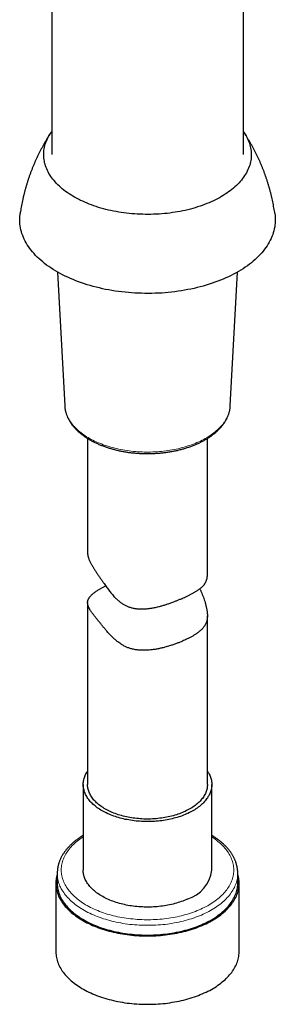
# Model space of a CAD drawing. Header units: millimetres. Extents: x 8 to 961, y 12 to 886.
# Tile 30 of 59: x 893 to 925, y 56 to 180. Entities that reach past the tile are written whole.
import ezdxf

# ---------------------------------------------------------------- set-up
doc = ezdxf.new("R2010")
doc.units = ezdxf.units.MM

msp = doc.modelspace()

# ---------------------------------------------------------------- linework, layer by layer
at = {"color": 7, "linetype": 'Continuous', "lineweight": 30}
for p, q in [((897.11, 301.74), (897.11, 162.88)), ((921.11, 162.88), (921.11, 194.26)), ((897.85, 148.15), (898.74, 131.4)), ((919.47, 131.4), (920.36, 148.15)), ((901.61, 127.3), (901.61, 112.99)), ((916.61, 110.24), (916.61, 127.3)), ((901.61, 106.72), (901.61, 83.93)), ((916.61, 83.93), (916.61, 105.09)), ((901.06, 83.93), (901.06, 73.22)), ((917.16, 73.22), (917.16, 83.93)), ((897.81, 72.81), (897.81, 71.59)), ((920.41, 72.82), (920.41, 72.81)), ((920.41, 71.59), (920.41, 72.81)), ((897.63, 71.59), (897.63, 63.01)), ((920.58, 63.01), (920.58, 71.59))]:
    msp.add_line(p, q, dxfattribs=at)
at = {"color": 7, "linetype": 'Continuous', "lineweight": 30, "flags": 128}
for points in [[(921.11, 165.76), (921.21, 165.61), (921.33, 165.43), (921.44, 165.24), (921.54, 165.06), (921.63, 164.87), (921.72, 164.68), (921.8, 164.49), (921.87, 164.29), (921.93, 164.1), (921.98, 163.91), (922.02, 163.71), (922.05, 163.52), (922.08, 163.32), (922.09, 163.12), (922.1, 162.93), (922.1, 162.73), (922.09, 162.54), (922.07, 162.34), (922.04, 162.14), (922, 161.95), (921.95, 161.75), (921.9, 161.56), (921.83, 161.37), (921.76, 161.18), (921.68, 160.99), (921.59, 160.8), (921.49, 160.61), (921.38, 160.42), (921.27, 160.24), (921.14, 160.05), (921.01, 159.87), (920.87, 159.69), (920.72, 159.52), (920.57, 159.34), (920.4, 159.17), (920.23, 159), (920.05, 158.84), (919.86, 158.67), (919.67, 158.51), (919.47, 158.35), (919.26, 158.2), (919.04, 158.05), (918.82, 157.9), (918.59, 157.75), (918.35, 157.61), (918.11, 157.47), (917.86, 157.34), (917.61, 157.21), (917.35, 157.08), (917.08, 156.96), (916.81, 156.84), (916.54, 156.73), (916.25, 156.62), (915.97, 156.51), (915.68, 156.41), (915.38, 156.31), (915.08, 156.22), (914.78, 156.13), (914.47, 156.05), (914.16, 155.97), (913.84, 155.89), (913.52, 155.82), (913.2, 155.76), (912.88, 155.7), (912.55, 155.65), (912.22, 155.6), (911.89, 155.55), (911.56, 155.51), (911.22, 155.48), (910.89, 155.45), (910.55, 155.42), (910.21, 155.41), (909.87, 155.39), (909.53, 155.38), (909.19, 155.38), (908.85, 155.38), (908.51, 155.39), (908.17, 155.4), (907.83, 155.41), (907.49, 155.44), (907.16, 155.46), (906.82, 155.49), (906.49, 155.53), (906.15, 155.57), (905.82, 155.62), (905.5, 155.67), (905.17, 155.73), (904.85, 155.79), (904.53, 155.86), (904.21, 155.93), (903.9, 156.01), (903.59, 156.09), (903.28, 156.17), (902.98, 156.26), (902.68, 156.36), (902.39, 156.46), (902.1, 156.56), (901.82, 156.67), (901.54, 156.78), (901.26, 156.9), (900.99, 157.02), (900.73, 157.14), (900.47, 157.27), (900.22, 157.4), (899.98, 157.54), (899.74, 157.68), (899.51, 157.82), (899.28, 157.97), (899.06, 158.12), (898.85, 158.27), (898.64, 158.43), (898.44, 158.59), (898.25, 158.75), (898.07, 158.92), (897.89, 159.09), (897.73, 159.26), (897.57, 159.43), (897.41, 159.61), (897.27, 159.78), (897.13, 159.96), (897, 160.15), (896.88, 160.33), (896.77, 160.51), (896.67, 160.7), (896.58, 160.89), (896.49, 161.08), (896.41, 161.27), (896.34, 161.46), (896.28, 161.66), (896.23, 161.85), (896.19, 162.05), (896.16, 162.24), (896.13, 162.44), (896.12, 162.63), (896.11, 162.83), (896.11, 163.03), (896.12, 163.22), (896.14, 163.42), (896.17, 163.61), (896.21, 163.81), (896.26, 164), (896.31, 164.2), (896.38, 164.39), (896.45, 164.58), (896.53, 164.77), (896.62, 164.96), (896.72, 165.15), (896.83, 165.34), (896.94, 165.52), (897.07, 165.7), (897.11, 165.76)], [(925.05, 155.5), (925.08, 155.26), (925.1, 155.02), (925.11, 154.77), (925.1, 154.53), (925.09, 154.29), (925.06, 154.05), (925.03, 153.81), (924.98, 153.57), (924.92, 153.33), (924.86, 153.09), (924.78, 152.85), (924.69, 152.62), (924.59, 152.38), (924.48, 152.15), (924.35, 151.92), (924.22, 151.69), (924.08, 151.46), (923.93, 151.24), (923.76, 151.01), (923.59, 150.79), (923.41, 150.57), (923.22, 150.36), (923.01, 150.15), (922.8, 149.94), (922.58, 149.73), (922.35, 149.53), (922.11, 149.33), (921.86, 149.14), (921.61, 148.95), (921.34, 148.76), (921.07, 148.58), (920.78, 148.4), (920.49, 148.23), (920.19, 148.06), (919.89, 147.89), (919.58, 147.73), (919.26, 147.57), (918.93, 147.42), (918.59, 147.28), (918.25, 147.14), (917.91, 147), (917.55, 146.87), (917.2, 146.75), (916.83, 146.63), (916.46, 146.51), (916.09, 146.4), (915.71, 146.3), (915.32, 146.2), (914.94, 146.11), (914.54, 146.03), (914.15, 145.95), (913.75, 145.88), (913.35, 145.81), (912.94, 145.75), (912.53, 145.69), (912.12, 145.64), (911.71, 145.6), (911.3, 145.56), (910.88, 145.53), (910.46, 145.51), (910.05, 145.49), (909.63, 145.48), (909.21, 145.48), (908.79, 145.48), (908.37, 145.49), (907.95, 145.5), (907.54, 145.52), (907.12, 145.55), (906.71, 145.58), (906.29, 145.62), (905.88, 145.67), (905.47, 145.72), (905.07, 145.78), (904.66, 145.84), (904.26, 145.91), (903.86, 145.99), (903.47, 146.07), (903.08, 146.16), (902.69, 146.25), (902.31, 146.35), (901.93, 146.46), (901.56, 146.57), (901.2, 146.68), (900.83, 146.81), (900.48, 146.93), (900.13, 147.07), (899.79, 147.21), (899.45, 147.35), (899.12, 147.5), (898.79, 147.65), (898.48, 147.81), (898.17, 147.97), (897.87, 148.14), (897.57, 148.31), (897.29, 148.49), (897.01, 148.67), (896.74, 148.85), (896.48, 149.04), (896.22, 149.24), (895.98, 149.43), (895.74, 149.63), (895.52, 149.84), (895.3, 150.04), (895.09, 150.25), (894.9, 150.47), (894.71, 150.68), (894.53, 150.9), (894.36, 151.12), (894.21, 151.35), (894.06, 151.57), (893.92, 151.8), (893.79, 152.03), (893.68, 152.27), (893.57, 152.5), (893.48, 152.73), (893.39, 152.97), (893.32, 153.21), (893.26, 153.45), (893.2, 153.69), (893.16, 153.93), (893.13, 154.17), (893.11, 154.41), (893.11, 154.65), (893.11, 154.9), (893.12, 155.14), (893.15, 155.38), (893.16, 155.5)], [(916.61, 85.62), (916.68, 85.5), (916.76, 85.38), (916.83, 85.25), (916.89, 85.12), (916.94, 84.99), (916.99, 84.86), (917.04, 84.73), (917.07, 84.6), (917.1, 84.47), (917.13, 84.33), (917.14, 84.2), (917.15, 84.07), (917.16, 83.93), (917.15, 83.8), (917.14, 83.67), (917.13, 83.53), (917.1, 83.4), (917.07, 83.27), (917.04, 83.14), (916.99, 83.01), (916.94, 82.88), (916.89, 82.75), (916.83, 82.62), (916.76, 82.49), (916.68, 82.37), (916.6, 82.24), (916.51, 82.12), (916.42, 82), (916.32, 81.87), (916.22, 81.76), (916.1, 81.64), (915.99, 81.52), (915.87, 81.41), (915.74, 81.3), (915.6, 81.19), (915.46, 81.09), (915.32, 80.98), (915.17, 80.88), (915.02, 80.78), (914.86, 80.68), (914.69, 80.59), (914.52, 80.5), (914.35, 80.41), (914.17, 80.32), (913.99, 80.24), (913.81, 80.16), (913.62, 80.09), (913.43, 80.01), (913.23, 79.94), (913.03, 79.88), (912.83, 79.81), (912.62, 79.75), (912.41, 79.7), (912.2, 79.64), (911.98, 79.59), (911.77, 79.55), (911.55, 79.51), (911.33, 79.47), (911.1, 79.43), (910.88, 79.4), (910.65, 79.37), (910.43, 79.35), (910.2, 79.33), (909.97, 79.31), (909.74, 79.3), (909.51, 79.29), (909.28, 79.29), (909.05, 79.29), (908.82, 79.29), (908.58, 79.3), (908.35, 79.31), (908.12, 79.32), (907.9, 79.34), (907.67, 79.36), (907.44, 79.39), (907.22, 79.42), (906.99, 79.45), (906.77, 79.49), (906.55, 79.53), (906.33, 79.57), (906.12, 79.62), (905.9, 79.67), (905.69, 79.73), (905.49, 79.78), (905.28, 79.85), (905.08, 79.91), (904.88, 79.98), (904.69, 80.05), (904.49, 80.13), (904.31, 80.2), (904.12, 80.28), (903.94, 80.37), (903.77, 80.46), (903.6, 80.55), (903.43, 80.64), (903.27, 80.73), (903.11, 80.83), (902.96, 80.93), (902.82, 81.03), (902.67, 81.14), (902.54, 81.25), (902.41, 81.36), (902.28, 81.47), (902.16, 81.58), (902.05, 81.7), (901.94, 81.82), (901.84, 81.94), (901.74, 82.06), (901.65, 82.18), (901.57, 82.3), (901.49, 82.43), (901.42, 82.56), (901.35, 82.68), (901.29, 82.81), (901.24, 82.94), (901.19, 83.07), (901.16, 83.21), (901.12, 83.34), (901.1, 83.47), (901.08, 83.6), (901.06, 83.74), (901.06, 83.87), (901.06, 84), (901.06, 84.14), (901.08, 84.27), (901.1, 84.4), (901.12, 84.53), (901.16, 84.67), (901.2, 84.8), (901.24, 84.93), (901.29, 85.06), (901.35, 85.19), (901.42, 85.31), (901.49, 85.44), (901.57, 85.57), (901.61, 85.62)], [(916.61, 83.93), (916.6, 83.82), (916.59, 83.7), (916.58, 83.57), (916.56, 83.44), (916.53, 83.31), (916.49, 83.18), (916.45, 83.06), (916.4, 82.93), (916.35, 82.81), (916.28, 82.68), (916.22, 82.56), (916.14, 82.44), (916.06, 82.32), (915.98, 82.2), (915.88, 82.08), (915.78, 81.97), (915.68, 81.85), (915.57, 81.74), (915.45, 81.63), (915.33, 81.52), (915.2, 81.42), (915.07, 81.31), (914.93, 81.21), (914.79, 81.11), (914.64, 81.01), (914.49, 80.92), (914.33, 80.83), (914.17, 80.74), (914, 80.66), (913.83, 80.57), (913.66, 80.49), (913.48, 80.42), (913.29, 80.34), (913.11, 80.27), (912.92, 80.21), (912.72, 80.14), (912.52, 80.08), (912.32, 80.02), (912.12, 79.97), (911.91, 79.92), (911.71, 79.87), (911.5, 79.83), (911.28, 79.79), (911.07, 79.76), (910.85, 79.72), (910.63, 79.7), (910.41, 79.67), (910.19, 79.65), (909.97, 79.63), (909.75, 79.62), (909.53, 79.61), (909.3, 79.61), (909.08, 79.61), (908.86, 79.61), (908.64, 79.61), (908.41, 79.62), (908.19, 79.64), (907.97, 79.66), (907.75, 79.68), (907.53, 79.7), (907.31, 79.73), (907.1, 79.76), (906.88, 79.8), (906.67, 79.84), (906.46, 79.88), (906.25, 79.93), (906.05, 79.98), (905.84, 80.04), (905.64, 80.09), (905.45, 80.15), (905.25, 80.22), (905.06, 80.29), (904.88, 80.36), (904.7, 80.43), (904.52, 80.51), (904.34, 80.59), (904.17, 80.67), (904.01, 80.76), (903.84, 80.85), (903.69, 80.94), (903.54, 81.04), (903.39, 81.13), (903.25, 81.23), (903.11, 81.33), (902.98, 81.44), (902.85, 81.54), (902.73, 81.65), (902.62, 81.76), (902.51, 81.88), (902.4, 81.99), (902.31, 82.11), (902.22, 82.22), (902.13, 82.34), (902.05, 82.46), (901.98, 82.59), (901.91, 82.71), (901.85, 82.83), (901.8, 82.96), (901.75, 83.08), (901.71, 83.21), (901.68, 83.34), (901.65, 83.47), (901.63, 83.59), (901.61, 83.72), (901.61, 83.85), (901.61, 83.93)], [(914.08, 69.57), (913.9, 69.49), (913.71, 69.41), (913.52, 69.33), (913.33, 69.26), (913.13, 69.19), (912.93, 69.13), (912.72, 69.07), (912.51, 69.01), (912.3, 68.95), (912.09, 68.9), (911.88, 68.86), (911.66, 68.81), (911.44, 68.77), (911.22, 68.73), (910.99, 68.7), (910.77, 68.67), (910.54, 68.65), (910.31, 68.62), (910.08, 68.61), (909.85, 68.59), (909.62, 68.58), (909.39, 68.58), (909.16, 68.57), (908.93, 68.57), (908.7, 68.58), (908.47, 68.59), (908.24, 68.6), (908.01, 68.62), (907.78, 68.64), (907.55, 68.66), (907.33, 68.69), (907.1, 68.72), (906.88, 68.75), (906.66, 68.79), (906.44, 68.83), (906.22, 68.88), (906.01, 68.93), (905.8, 68.98), (905.59, 69.04), (905.38, 69.1), (905.18, 69.16), (904.98, 69.23), (904.78, 69.3), (904.59, 69.37), (904.4, 69.45), (904.21, 69.53), (904.03, 69.61), (903.86, 69.7), (903.68, 69.78), (903.51, 69.88), (903.35, 69.97), (903.19, 70.07), (903.04, 70.17), (902.89, 70.27), (902.74, 70.37), (902.61, 70.48), (902.47, 70.59), (902.34, 70.7), (902.22, 70.81), (902.1, 70.93), (901.99, 71.04), (901.89, 71.16), (901.79, 71.28), (901.7, 71.4), (901.61, 71.53), (901.53, 71.65), (901.45, 71.78), (901.38, 71.91), (901.32, 72.03), (901.27, 72.16), (901.22, 72.29), (901.17, 72.42), (901.14, 72.56), (901.11, 72.69), (901.09, 72.82), (901.07, 72.95), (901.06, 73.09), (901.06, 73.22)], [(897.81, 72.74), (897.8, 72.71), (897.75, 72.54), (897.71, 72.37), (897.68, 72.2), (897.66, 72.02), (897.64, 71.85), (897.63, 71.68), (897.63, 71.5), (897.64, 71.33), (897.65, 71.16), (897.68, 70.99), (897.71, 70.81), (897.75, 70.64), (897.79, 70.47), (897.85, 70.3), (897.91, 70.13), (897.98, 69.96), (898.06, 69.79), (898.14, 69.63), (898.24, 69.46), (898.34, 69.3), (898.44, 69.14), (898.56, 68.98), (898.68, 68.82), (898.81, 68.66), (898.95, 68.51), (899.09, 68.35), (899.24, 68.2), (899.4, 68.06), (899.56, 67.91), (899.73, 67.77), (899.91, 67.63), (900.09, 67.49), (900.28, 67.35), (900.47, 67.22), (900.67, 67.09), (900.88, 66.97), (901.09, 66.84), (901.31, 66.73), (901.53, 66.61), (901.76, 66.5), (901.99, 66.39), (902.23, 66.28), (902.48, 66.18), (902.72, 66.08), (902.97, 65.99), (903.23, 65.9), (903.49, 65.81), (903.75, 65.73), (904.02, 65.65), (904.29, 65.57), (904.57, 65.5), (904.85, 65.44), (905.13, 65.37), (905.41, 65.32), (905.69, 65.26), (905.98, 65.21), (906.27, 65.17), (906.56, 65.13), (906.86, 65.09), (907.15, 65.06), (907.45, 65.03), (907.75, 65.01), (908.05, 64.99), (908.35, 64.98), (908.65, 64.97), (908.95, 64.96), (909.25, 64.96), (909.55, 64.97), (909.85, 64.98), (910.15, 64.99), (910.45, 65.01), (910.74, 65.03), (911.04, 65.06), (911.34, 65.09), (911.63, 65.12), (911.92, 65.16), (912.21, 65.21), (912.5, 65.26), (912.79, 65.31), (913.07, 65.37), (913.35, 65.43), (913.63, 65.5), (913.9, 65.57), (914.17, 65.64), (914.44, 65.72), (914.7, 65.8), (914.97, 65.89), (915.22, 65.98), (915.47, 66.08), (915.72, 66.17), (915.96, 66.28), (916.2, 66.38), (916.44, 66.49), (916.66, 66.6), (916.89, 66.72), (917.11, 66.84), (917.32, 66.96), (917.53, 67.09), (917.73, 67.21), (917.92, 67.35), (918.11, 67.48), (918.29, 67.62), (918.47, 67.76), (918.64, 67.9), (918.81, 68.05), (918.96, 68.2), (919.11, 68.35), (919.26, 68.5), (919.39, 68.65), (919.52, 68.81), (919.65, 68.97), (919.76, 69.13), (919.87, 69.29), (919.97, 69.45), (920.06, 69.62), (920.15, 69.78), (920.23, 69.95), (920.3, 70.12), (920.36, 70.29), (920.41, 70.46), (920.46, 70.63), (920.5, 70.8), (920.53, 70.98), (920.56, 71.15), (920.57, 71.32), (920.58, 71.49), (920.58, 71.67), (920.57, 71.84), (920.56, 72.01), (920.53, 72.19), (920.5, 72.36), (920.46, 72.53), (920.42, 72.7), (920.41, 72.74)], [(897.81, 71.59), (897.81, 71.51), (897.81, 71.34), (897.83, 71.16), (897.85, 70.99), (897.88, 70.82), (897.92, 70.66), (897.97, 70.49), (898.02, 70.32), (898.08, 70.15), (898.15, 69.99), (898.23, 69.82), (898.31, 69.66), (898.4, 69.49), (898.5, 69.33), (898.61, 69.17), (898.72, 69.02), (898.84, 68.86), (898.97, 68.71), (899.1, 68.55), (899.24, 68.4), (899.39, 68.26), (899.54, 68.11), (899.71, 67.97), (899.87, 67.83), (900.05, 67.69), (900.23, 67.55), (900.41, 67.42), (900.6, 67.29), (900.8, 67.16), (901.01, 67.04), (901.21, 66.92), (901.43, 66.8), (901.65, 66.68), (901.87, 66.57), (902.1, 66.47), (902.34, 66.36), (902.58, 66.26), (902.82, 66.17), (903.07, 66.07), (903.32, 65.98), (903.58, 65.9), (903.84, 65.82), (904.1, 65.74), (904.37, 65.66), (904.64, 65.59), (904.91, 65.53), (905.19, 65.47), (905.47, 65.41), (905.75, 65.36), (906.03, 65.31), (906.32, 65.26), (906.6, 65.22), (906.89, 65.19), (907.18, 65.16), (907.48, 65.13), (907.77, 65.11), (908.06, 65.09), (908.36, 65.08), (908.65, 65.07), (908.95, 65.06), (909.24, 65.06), (909.54, 65.07), (909.84, 65.08), (910.13, 65.09), (910.43, 65.11), (910.72, 65.13), (911.01, 65.16), (911.3, 65.19), (911.59, 65.22), (911.88, 65.26), (912.16, 65.31), (912.45, 65.35), (912.73, 65.41), (913.01, 65.46), (913.28, 65.53), (913.56, 65.59), (913.83, 65.66), (914.1, 65.73), (914.36, 65.81), (914.62, 65.89), (914.88, 65.98), (915.13, 66.07), (915.38, 66.16), (915.62, 66.26), (915.86, 66.36), (916.09, 66.46), (916.32, 66.57), (916.55, 66.68), (916.77, 66.79), (916.98, 66.91), (917.19, 67.03), (917.4, 67.15), (917.6, 67.28), (917.79, 67.41), (917.97, 67.54), (918.15, 67.68), (918.33, 67.82), (918.5, 67.96), (918.66, 68.1), (918.81, 68.25), (918.96, 68.39), (919.1, 68.54), (919.24, 68.7), (919.36, 68.85), (919.48, 69.01), (919.6, 69.16), (919.7, 69.32), (919.8, 69.48), (919.89, 69.65), (919.98, 69.81), (920.06, 69.98), (920.12, 70.14), (920.19, 70.31), (920.24, 70.48), (920.29, 70.65), (920.33, 70.81), (920.36, 70.98), (920.38, 71.15), (920.4, 71.33), (920.4, 71.5), (920.41, 71.59)], [(897.63, 63.01), (897.63, 62.93), (897.64, 62.76), (897.65, 62.58), (897.68, 62.41), (897.71, 62.24), (897.75, 62.07), (897.79, 61.9), (897.85, 61.73), (897.91, 61.56), (897.98, 61.39), (898.06, 61.22), (898.14, 61.05), (898.24, 60.89), (898.34, 60.72), (898.44, 60.56), (898.56, 60.4), (898.68, 60.24), (898.81, 60.09), (898.95, 59.93), (899.09, 59.78), (899.24, 59.63), (899.4, 59.48), (899.56, 59.34), (899.73, 59.19), (899.91, 59.05), (900.09, 58.92), (900.28, 58.78), (900.47, 58.65), (900.67, 58.52), (900.88, 58.39), (901.09, 58.27), (901.31, 58.15), (901.53, 58.04), (901.76, 57.92), (901.99, 57.81), (902.23, 57.71), (902.48, 57.61), (902.72, 57.51), (902.97, 57.41), (903.23, 57.32), (903.49, 57.24), (903.75, 57.15), (904.02, 57.07), (904.29, 57), (904.57, 56.93), (904.85, 56.86), (905.13, 56.8), (905.41, 56.74), (905.69, 56.69), (905.98, 56.64), (906.27, 56.59), (906.56, 56.55), (906.86, 56.52), (907.15, 56.48), (907.45, 56.46), (907.75, 56.43), (908.05, 56.42), (908.35, 56.4), (908.65, 56.39), (908.95, 56.39), (909.25, 56.39), (909.55, 56.39), (909.85, 56.4), (910.15, 56.42), (910.45, 56.43), (910.74, 56.46), (911.04, 56.48), (911.34, 56.51), (911.63, 56.55), (911.92, 56.59), (912.21, 56.64), (912.5, 56.68), (912.79, 56.74), (913.07, 56.8), (913.35, 56.86), (913.63, 56.92), (913.9, 56.99), (914.17, 57.07), (914.44, 57.15), (914.7, 57.23), (914.97, 57.32), (915.22, 57.41), (915.47, 57.5), (915.72, 57.6), (915.96, 57.7), (916.2, 57.81), (916.44, 57.92), (916.66, 58.03), (916.89, 58.14), (917.11, 58.26), (917.32, 58.39), (917.53, 58.51), (917.73, 58.64), (917.92, 58.77), (918.11, 58.91), (918.29, 59.05), (918.47, 59.19), (918.64, 59.33), (918.81, 59.47), (918.96, 59.62), (919.11, 59.77), (919.26, 59.92), (919.39, 60.08), (919.52, 60.23), (919.65, 60.39), (919.76, 60.55), (919.87, 60.72), (919.97, 60.88), (920.06, 61.04), (920.15, 61.21), (920.23, 61.38), (920.3, 61.55), (920.36, 61.72), (920.41, 61.89), (920.46, 62.06), (920.5, 62.23), (920.53, 62.4), (920.56, 62.57), (920.57, 62.75), (920.58, 62.92), (920.58, 63.01)]]:
    msp.add_lwpolyline(points, dxfattribs=at)
at = {"color": 252, "linetype": 'Continuous', "lineweight": 0, "flags": 128}
for points in [[(898.74, 131.4), (898.74, 131.35), (898.76, 131.2), (898.78, 131.04), (898.81, 130.89), (898.84, 130.73), (898.88, 130.57), (898.93, 130.42), (898.99, 130.27), (899.05, 130.11), (899.12, 129.96), (899.2, 129.81), (899.28, 129.66), (899.37, 129.52), (899.47, 129.37), (899.57, 129.23), (899.68, 129.08), (899.8, 128.94), (899.92, 128.8), (900.05, 128.66), (900.19, 128.53), (900.33, 128.39), (900.48, 128.26), (900.63, 128.13), (900.79, 128.01), (900.96, 127.88), (901.13, 127.76), (901.3, 127.64), (901.48, 127.52), (901.67, 127.41), (901.86, 127.3), (902.06, 127.19), (902.26, 127.09), (902.47, 126.98), (902.68, 126.89), (902.89, 126.79), (903.11, 126.7), (903.34, 126.61), (903.56, 126.52), (903.8, 126.44), (904.03, 126.36), (904.27, 126.29), (904.51, 126.22), (904.76, 126.15), (905, 126.09), (905.26, 126.03), (905.51, 125.97), (905.76, 125.92), (906.02, 125.87), (906.28, 125.82), (906.55, 125.78), (906.81, 125.75), (907.07, 125.71), (907.34, 125.68), (907.61, 125.66), (907.88, 125.64), (908.15, 125.62), (908.42, 125.61), (908.69, 125.6), (908.96, 125.6), (909.23, 125.6), (909.5, 125.6), (909.78, 125.61), (910.05, 125.62), (910.32, 125.64), (910.59, 125.66), (910.85, 125.68), (911.12, 125.71), (911.39, 125.74), (911.65, 125.78), (911.91, 125.82), (912.17, 125.87), (912.43, 125.91), (912.69, 125.97), (912.94, 126.02), (913.19, 126.08), (913.44, 126.15), (913.69, 126.21), (913.93, 126.28), (914.17, 126.36), (914.4, 126.44), (914.63, 126.52), (914.86, 126.6), (915.08, 126.69), (915.3, 126.78), (915.52, 126.88), (915.73, 126.98), (915.94, 127.08), (916.14, 127.18), (916.34, 127.29), (916.53, 127.4), (916.72, 127.52), (916.9, 127.63), (917.07, 127.75), (917.24, 127.87), (917.41, 128), (917.57, 128.13), (917.72, 128.25), (917.87, 128.39), (918.01, 128.52), (918.15, 128.66), (918.28, 128.79), (918.4, 128.93), (918.52, 129.07), (918.63, 129.22), (918.73, 129.36), (918.83, 129.51), (918.92, 129.66), (919.01, 129.8), (919.08, 129.95), (919.16, 130.11), (919.22, 130.26), (919.28, 130.41), (919.33, 130.57), (919.37, 130.72), (919.4, 130.88), (919.43, 131.03), (919.45, 131.19), (919.47, 131.34), (919.47, 131.4)], [(901.06, 77.38), (900.99, 77.33), (900.81, 77.21), (900.63, 77.08), (900.46, 76.95), (900.29, 76.82), (900.13, 76.69), (899.98, 76.55), (899.83, 76.41), (899.69, 76.27), (899.55, 76.13), (899.42, 75.98), (899.3, 75.83), (899.19, 75.68), (899.08, 75.53), (898.98, 75.38), (898.88, 75.23), (898.79, 75.07), (898.71, 74.92), (898.64, 74.76), (898.57, 74.6), (898.51, 74.44), (898.46, 74.28), (898.42, 74.12), (898.38, 73.96), (898.35, 73.79), (898.33, 73.63), (898.31, 73.47), (898.31, 73.31), (898.31, 73.14), (898.31, 72.98), (898.33, 72.82), (898.35, 72.65), (898.38, 72.49), (898.42, 72.33), (898.46, 72.17), (898.51, 72.01), (898.57, 71.85), (898.64, 71.69), (898.71, 71.53), (898.79, 71.37), (898.88, 71.22), (898.97, 71.07), (899.07, 70.91), (899.18, 70.76), (899.29, 70.61), (899.42, 70.47), (899.54, 70.32), (899.68, 70.18), (899.82, 70.04), (899.97, 69.9), (900.12, 69.76), (900.28, 69.62), (900.45, 69.49), (900.62, 69.36), (900.8, 69.24), (900.98, 69.11), (901.17, 68.99), (901.36, 68.87), (901.56, 68.76), (901.77, 68.64), (901.98, 68.53), (902.19, 68.43), (902.41, 68.33), (902.64, 68.23), (902.87, 68.13), (903.1, 68.04), (903.34, 67.95), (903.58, 67.86), (903.82, 67.78), (904.07, 67.7), (904.32, 67.63), (904.58, 67.56), (904.83, 67.49), (905.1, 67.43), (905.36, 67.37), (905.63, 67.32), (905.9, 67.27), (906.17, 67.22), (906.44, 67.18), (906.71, 67.14), (906.99, 67.11), (907.27, 67.08), (907.55, 67.05), (907.83, 67.03), (908.11, 67.01), (908.39, 67), (908.67, 66.99), (908.96, 66.99), (909.24, 66.99), (909.52, 66.99), (909.8, 67), (910.09, 67.01), (910.37, 67.03), (910.65, 67.05), (910.93, 67.07), (911.2, 67.1), (911.48, 67.14), (911.76, 67.18), (912.03, 67.22), (912.3, 67.26), (912.57, 67.31), (912.84, 67.37), (913.1, 67.43), (913.36, 67.49), (913.62, 67.56), (913.87, 67.63), (914.13, 67.7), (914.38, 67.78), (914.62, 67.86), (914.86, 67.94), (915.1, 68.03), (915.33, 68.13), (915.56, 68.22), (915.79, 68.32), (916.01, 68.42), (916.22, 68.53), (916.43, 68.64), (916.64, 68.75), (916.84, 68.87), (917.03, 68.98), (917.22, 69.11), (917.4, 69.23), (917.58, 69.36), (917.75, 69.49), (917.92, 69.62), (918.08, 69.75), (918.23, 69.89), (918.38, 70.03), (918.52, 70.17), (918.66, 70.31), (918.79, 70.46), (918.91, 70.6), (919.03, 70.75), (919.13, 70.9), (919.24, 71.06), (919.33, 71.21), (919.42, 71.37), (919.5, 71.52), (919.57, 71.68), (919.64, 71.84), (919.7, 72), (919.75, 72.16), (919.79, 72.32), (919.83, 72.48), (919.86, 72.64), (919.88, 72.81), (919.9, 72.97), (919.9, 73.13), (919.9, 73.3), (919.9, 73.46), (919.88, 73.62), (919.86, 73.79), (919.83, 73.95), (919.79, 74.11), (919.75, 74.27), (919.7, 74.43), (919.64, 74.59), (919.58, 74.75), (919.5, 74.91), (919.42, 75.06), (919.33, 75.22), (919.24, 75.37), (919.14, 75.53), (919.03, 75.68), (918.92, 75.83), (918.8, 75.97), (918.67, 76.12), (918.53, 76.26), (918.39, 76.4), (918.24, 76.54), (918.09, 76.68), (917.93, 76.81), (917.76, 76.95), (917.59, 77.08), (917.41, 77.2), (917.23, 77.33), (917.16, 77.38)], [(920.41, 72.81), (920.4, 72.72), (920.4, 72.55), (920.38, 72.38), (920.36, 72.21), (920.33, 72.04), (920.29, 71.87), (920.24, 71.7), (920.19, 71.53), (920.12, 71.37), (920.06, 71.2), (919.98, 71.04), (919.89, 70.87), (919.8, 70.71), (919.7, 70.55), (919.6, 70.39), (919.48, 70.23), (919.36, 70.08), (919.24, 69.92), (919.1, 69.77), (918.96, 69.62), (918.81, 69.47), (918.66, 69.33), (918.5, 69.18), (918.33, 69.04), (918.15, 68.9), (917.97, 68.77), (917.79, 68.64), (917.6, 68.51), (917.4, 68.38), (917.19, 68.26), (916.98, 68.13), (916.77, 68.02), (916.55, 67.9), (916.32, 67.79), (916.09, 67.69), (915.86, 67.58), (915.62, 67.48), (915.38, 67.38), (915.13, 67.29), (914.88, 67.2), (914.62, 67.12), (914.36, 67.04), (914.1, 66.96), (913.83, 66.88), (913.56, 66.82), (913.28, 66.75), (913.01, 66.69), (912.73, 66.63), (912.45, 66.58), (912.16, 66.53), (911.88, 66.49), (911.59, 66.45), (911.3, 66.41), (911.01, 66.38), (910.72, 66.35), (910.43, 66.33), (910.13, 66.31), (909.84, 66.3), (909.54, 66.29), (909.24, 66.29), (908.95, 66.29), (908.65, 66.29), (908.36, 66.3), (908.06, 66.32), (907.77, 66.33), (907.48, 66.36), (907.18, 66.38), (906.89, 66.41), (906.6, 66.45), (906.32, 66.49), (906.03, 66.53), (905.75, 66.58), (905.47, 66.64), (905.19, 66.69), (904.91, 66.75), (904.64, 66.82), (904.37, 66.89), (904.1, 66.96), (903.84, 67.04), (903.58, 67.12), (903.32, 67.21), (903.07, 67.3), (902.82, 67.39), (902.58, 67.49), (902.34, 67.59), (902.1, 67.69), (901.87, 67.8), (901.65, 67.91), (901.43, 68.02), (901.21, 68.14), (901.01, 68.26), (900.8, 68.39), (900.6, 68.51), (900.41, 68.64), (900.23, 68.78), (900.05, 68.91), (899.87, 69.05), (899.71, 69.19), (899.54, 69.33), (899.39, 69.48), (899.24, 69.63), (899.1, 69.78), (898.97, 69.93), (898.84, 70.08), (898.72, 70.24), (898.61, 70.4), (898.5, 70.56), (898.4, 70.72), (898.31, 70.88), (898.23, 71.05), (898.15, 71.21), (898.08, 71.38), (898.02, 71.54), (897.97, 71.71), (897.92, 71.88), (897.88, 72.05), (897.85, 72.22), (897.83, 72.39), (897.81, 72.56), (897.81, 72.73), (897.81, 72.81)]]:
    msp.add_lwpolyline(points, dxfattribs=at)
at = {"color": 7, "linetype": 'Continuous', "lineweight": 30}
msp.add_arc((912.76, 73.8), 4.44, 287.4053, 352.4672, dxfattribs=at)
for points, knots in [([(896.96, 165.54), (896.93, 165.49), (896.83, 165.34), (896.66, 165.08), (896.46, 164.76), (896.27, 164.44), (896.08, 164.11), (895.9, 163.77), (895.72, 163.44), (895.55, 163.09), (895.38, 162.75), (895.21, 162.4), (895.06, 162.05), (894.9, 161.7), (894.75, 161.34), (894.61, 160.98), (894.47, 160.62), (894.34, 160.26), (894.21, 159.89), (894.09, 159.52), (893.98, 159.15), (893.87, 158.78), (893.76, 158.4), (893.67, 158.02), (893.57, 157.65), (893.49, 157.26), (893.41, 156.88), (893.33, 156.5), (893.26, 156.11), (893.21, 155.78), (893.17, 155.57), (893.16, 155.5)], [0, 0, 0, 0, 0.015481, 0.050624, 0.085834, 0.121108, 0.15644, 0.191827, 0.227266, 0.262753, 0.298284, 0.333857, 0.369468, 0.405115, 0.440795, 0.476505, 0.512243, 0.548007, 0.583793, 0.619601, 0.655427, 0.691271, 0.727129, 0.763001, 0.798884, 0.834777, 0.870677, 0.906584, 0.942496, 0.978411, 1, 1, 1, 1]), ([(925.05, 155.5), (925.04, 155.54), (925.02, 155.71), (924.97, 156), (924.9, 156.39), (924.83, 156.77), (924.75, 157.15), (924.67, 157.52), (924.58, 157.9), (924.48, 158.27), (924.38, 158.64), (924.27, 159.01), (924.16, 159.38), (924.04, 159.75), (923.92, 160.11), (923.79, 160.47), (923.66, 160.83), (923.52, 161.18), (923.38, 161.53), (923.23, 161.88), (923.08, 162.23), (922.92, 162.57), (922.76, 162.91), (922.59, 163.24), (922.42, 163.57), (922.24, 163.9), (922.06, 164.23), (921.87, 164.55), (921.68, 164.86), (921.49, 165.18), (921.35, 165.4), (921.27, 165.52), (921.26, 165.54)], [0, 0, 0, 0, 0.011573, 0.04724, 0.08288, 0.118491, 0.154072, 0.189622, 0.225138, 0.260619, 0.296064, 0.33147, 0.366836, 0.40216, 0.437439, 0.472673, 0.507858, 0.542993, 0.578075, 0.613102, 0.648071, 0.68298, 0.717826, 0.752606, 0.787317, 0.821956, 0.85652, 0.891005, 0.925408, 0.959725, 0.993952, 1, 1, 1, 1]), ([(898.74, 131.4), (898.74, 131.38), (898.74, 131.32), (898.75, 131.2), (898.77, 131.05), (898.8, 130.9), (898.83, 130.75), (898.87, 130.61), (898.91, 130.46), (898.96, 130.31), (899.01, 130.16), (899.07, 130.02), (899.14, 129.87), (899.21, 129.73), (899.29, 129.59), (899.37, 129.44), (899.46, 129.3), (899.55, 129.16), (899.65, 129.03), (899.76, 128.89), (899.87, 128.76), (899.99, 128.62), (900.11, 128.49), (900.24, 128.36), (900.37, 128.23), (900.51, 128.11), (900.65, 127.99), (900.8, 127.86), (900.96, 127.75), (901.11, 127.63), (901.28, 127.52), (901.44, 127.4), (901.61, 127.3), (901.79, 127.19), (901.97, 127.09), (902.15, 126.98), (902.34, 126.89), (902.53, 126.79), (902.73, 126.7), (902.93, 126.61), (903.13, 126.52), (903.33, 126.44), (903.54, 126.36), (903.76, 126.28), (903.97, 126.21), (904.19, 126.13), (904.41, 126.07), (904.63, 126), (904.86, 125.94), (905.09, 125.88), (905.32, 125.83), (905.55, 125.77), (905.78, 125.72), (906.02, 125.68), (906.26, 125.64), (906.5, 125.6), (906.74, 125.56), (906.98, 125.53), (907.23, 125.5), (907.47, 125.48), (907.72, 125.46), (907.96, 125.44), (908.21, 125.43), (908.46, 125.41), (908.71, 125.41), (908.96, 125.4), (909.2, 125.4), (909.45, 125.41), (909.7, 125.41), (909.95, 125.42), (910.19, 125.44), (910.44, 125.45), (910.69, 125.47), (910.93, 125.5), (911.18, 125.53), (911.42, 125.56), (911.66, 125.59), (911.9, 125.63), (912.14, 125.67), (912.38, 125.71), (912.61, 125.76), (912.84, 125.81), (913.08, 125.87), (913.3, 125.93), (913.53, 125.99), (913.75, 126.05), (913.98, 126.12), (914.19, 126.19), (914.41, 126.26), (914.62, 126.34), (914.83, 126.42), (915.04, 126.5), (915.24, 126.59), (915.44, 126.68), (915.64, 126.77), (915.83, 126.87), (916.02, 126.96), (916.2, 127.06), (916.38, 127.17), (916.56, 127.27), (916.73, 127.38), (916.9, 127.49), (917.06, 127.61), (917.22, 127.72), (917.38, 127.84), (917.53, 127.96), (917.67, 128.08), (917.81, 128.21), (917.95, 128.34), (918.08, 128.47), (918.2, 128.6), (918.32, 128.73), (918.43, 128.87), (918.54, 129), (918.64, 129.14), (918.74, 129.28), (918.83, 129.42), (918.91, 129.57), (918.99, 129.71), (919.07, 129.85), (919.13, 130), (919.19, 130.15), (919.25, 130.29), (919.3, 130.44), (919.34, 130.59), (919.38, 130.74), (919.41, 130.89), (919.44, 131.04), (919.45, 131.19), (919.47, 131.31), (919.47, 131.38), (919.47, 131.4)], [0, 0, 0, 0, 0.002456, 0.009991, 0.017531, 0.025077, 0.032634, 0.040203, 0.047787, 0.055388, 0.063007, 0.070647, 0.078307, 0.085989, 0.093692, 0.101417, 0.109163, 0.116929, 0.124715, 0.132518, 0.140339, 0.148174, 0.156023, 0.163885, 0.171757, 0.179638, 0.187527, 0.195423, 0.203324, 0.211229, 0.219137, 0.227047, 0.234959, 0.242871, 0.250784, 0.258695, 0.266606, 0.274516, 0.282423, 0.290329, 0.298233, 0.306135, 0.314034, 0.321932, 0.329827, 0.337719, 0.34561, 0.353498, 0.361384, 0.369268, 0.377149, 0.385029, 0.392907, 0.400784, 0.408658, 0.416532, 0.424403, 0.432274, 0.440144, 0.448012, 0.455879, 0.463746, 0.471612, 0.479478, 0.487343, 0.495209, 0.503074, 0.510939, 0.518804, 0.526669, 0.534535, 0.542401, 0.550268, 0.558136, 0.566005, 0.573874, 0.581745, 0.589617, 0.597491, 0.605366, 0.613243, 0.621122, 0.629002, 0.636885, 0.644769, 0.652656, 0.660546, 0.668437, 0.676331, 0.684228, 0.692127, 0.700029, 0.707933, 0.71584, 0.723749, 0.731661, 0.739574, 0.74749, 0.755407, 0.763326, 0.771245, 0.779165, 0.787085, 0.795004, 0.802921, 0.810835, 0.818746, 0.826652, 0.834552, 0.842445, 0.850328, 0.858202, 0.866063, 0.873911, 0.881744, 0.889561, 0.897359, 0.905138, 0.912897, 0.920634, 0.928349, 0.936042, 0.943713, 0.951362, 0.958991, 0.9666, 0.974191, 0.981766, 0.989327, 0.996877, 1, 1, 1, 1]), ([(901.61, 112.99), (901.61, 112.96), (901.61, 112.9), (901.61, 112.8), (901.63, 112.68), (901.65, 112.55), (901.69, 112.43), (901.72, 112.3), (901.78, 112.15), (901.84, 112), (901.91, 111.85), (901.97, 111.72), (902.04, 111.59), (902.12, 111.45), (902.2, 111.31), (902.29, 111.17), (902.38, 111.02), (902.48, 110.87), (902.58, 110.71), (902.68, 110.55), (902.79, 110.39), (902.9, 110.23), (903.02, 110.06), (903.14, 109.88), (903.26, 109.71), (903.41, 109.49), (903.57, 109.25), (903.75, 108.99), (903.92, 108.75), (904.09, 108.52), (904.26, 108.29), (904.44, 108.06), (904.62, 107.84), (904.81, 107.62), (905.03, 107.38), (905.24, 107.17), (905.43, 107), (905.58, 106.88), (905.73, 106.76), (905.88, 106.65), (906.05, 106.54), (906.21, 106.44), (906.39, 106.35), (906.56, 106.27), (906.74, 106.2), (906.92, 106.14), (907.11, 106.08), (907.29, 106.04), (907.48, 106), (907.68, 105.97), (907.87, 105.95), (908.09, 105.94), (908.33, 105.93), (908.6, 105.93), (908.87, 105.95), (909.19, 105.98), (909.55, 106.03), (909.92, 106.1), (910.23, 106.16), (910.56, 106.24), (910.92, 106.34), (911.33, 106.46), (911.67, 106.57), (911.94, 106.66), (912.16, 106.74), (912.43, 106.84), (912.75, 106.97), (913.09, 107.11), (913.43, 107.25), (913.64, 107.34), (913.74, 107.39)], [0, 0, 0, 0, 0.007999, 0.021522, 0.035046, 0.048762, 0.062478, 0.076268, 0.090058, 0.108652, 0.120845, 0.133037, 0.145302, 0.157566, 0.169994, 0.182421, 0.194943, 0.207466, 0.219675, 0.231883, 0.244193, 0.256503, 0.269022, 0.28154, 0.29416, 0.306781, 0.328234, 0.344453, 0.360674, 0.37695, 0.393226, 0.409627, 0.426028, 0.442479, 0.45893, 0.481017, 0.491815, 0.502613, 0.513469, 0.524324, 0.535342, 0.546358, 0.55749, 0.568622, 0.579435, 0.590249, 0.601162, 0.612077, 0.623168, 0.63426, 0.645426, 0.656592, 0.671822, 0.687053, 0.702402, 0.717752, 0.74105, 0.764424, 0.780123, 0.796122, 0.820286, 0.844525, 0.869004, 0.881288, 0.893572, 0.910074, 0.932401, 0.954802, 0.97736, 1, 1, 1, 1]), ([(913.74, 107.39), (913.82, 107.43), (913.96, 107.49), (914.14, 107.58), (914.31, 107.66), (914.47, 107.74), (914.62, 107.82), (914.78, 107.9), (914.92, 107.98), (915.06, 108.07), (915.22, 108.16), (915.37, 108.26), (915.52, 108.36), (915.64, 108.45), (915.75, 108.53), (915.85, 108.62), (915.94, 108.7), (916.03, 108.79), (916.12, 108.88), (916.19, 108.97), (916.27, 109.08), (916.34, 109.18), (916.4, 109.3), (916.45, 109.4), (916.49, 109.51), (916.53, 109.62), (916.56, 109.73), (916.58, 109.86), (916.6, 109.99), (916.6, 110.11), (916.6, 110.2), (916.6, 110.24)], [0, 0, 0, 0, 0.0435551, 0.0765448, 0.1095347, 0.1426741, 0.1758137, 0.2094012, 0.242989, 0.2767222, 0.3104556, 0.35586, 0.3994129, 0.4323291, 0.4652454, 0.4982767, 0.531308, 0.5646867, 0.5980653, 0.6315627, 0.6650599, 0.7100697, 0.742624, 0.7751779, 0.8078769, 0.8405752, 0.8736247, 0.9066733, 0.9399546, 0.9732346, 1, 1, 1, 1]), ([(913.74, 102.02), (913.66, 101.98), (913.52, 101.92), (913.31, 101.83), (913.12, 101.75), (912.92, 101.67), (912.72, 101.6), (912.52, 101.52), (912.31, 101.45), (912.09, 101.38), (911.85, 101.3), (911.59, 101.22), (911.32, 101.15), (911.07, 101.08), (910.85, 101.03), (910.63, 100.98), (910.4, 100.93), (910.17, 100.89), (909.94, 100.85), (909.71, 100.82), (909.45, 100.79), (909.19, 100.77), (908.92, 100.75), (908.68, 100.75), (908.44, 100.75), (908.2, 100.76), (907.96, 100.78), (907.72, 100.81), (907.48, 100.85), (907.26, 100.9), (907.05, 100.95), (906.86, 101.01), (906.66, 101.08), (906.47, 101.15), (906.29, 101.24), (906.1, 101.34), (905.92, 101.44), (905.72, 101.57), (905.52, 101.71), (905.32, 101.87), (905.14, 102.01), (904.96, 102.17), (904.74, 102.38), (904.46, 102.66), (904.18, 102.96), (903.92, 103.26), (903.72, 103.5), (903.55, 103.71), (903.42, 103.87), (903.29, 104.03), (903.16, 104.19), (903.04, 104.34), (902.92, 104.49), (902.8, 104.63), (902.69, 104.77), (902.58, 104.91), (902.47, 105.04), (902.38, 105.17), (902.28, 105.29), (902.19, 105.42), (902.1, 105.54), (902.02, 105.66), (901.94, 105.78), (901.87, 105.9), (901.81, 106.01), (901.76, 106.12), (901.71, 106.23), (901.67, 106.33), (901.64, 106.44), (901.62, 106.55), (901.61, 106.65), (901.6, 106.74), (901.61, 106.82), (901.62, 106.91), (901.64, 107), (901.67, 107.08), (901.71, 107.17), (901.75, 107.26), (901.82, 107.36), (901.9, 107.47), (902, 107.58), (902.1, 107.69), (902.23, 107.8), (902.36, 107.92), (902.51, 108.03), (902.68, 108.15), (902.85, 108.26), (903.02, 108.37), (903.18, 108.46), (903.32, 108.54), (903.48, 108.63), (903.64, 108.71), (903.77, 108.78), (903.84, 108.82), (903.87, 108.83)], [0, 0, 0, 0, 0.0129688, 0.022786, 0.0326032, 0.0424621, 0.0523211, 0.0623066, 0.0722922, 0.0823197, 0.0923472, 0.1058395, 0.118808, 0.1286139, 0.1384199, 0.1482622, 0.1581045, 0.1680588, 0.1780131, 0.1880062, 0.1979993, 0.2114359, 0.2216589, 0.2318817, 0.2421577, 0.2524335, 0.2628342, 0.2732345, 0.2837135, 0.294192, 0.3028688, 0.3115454, 0.3202853, 0.3290251, 0.3379052, 0.3467854, 0.3557366, 0.3646882, 0.3777818, 0.387693, 0.3976045, 0.4075573, 0.4175104, 0.4376034, 0.4577432, 0.4712518, 0.4895485, 0.4987311, 0.5079133, 0.517197, 0.52648, 0.5358439, 0.5452078, 0.5543843, 0.5635607, 0.572822, 0.5820834, 0.5915118, 0.6009405, 0.610447, 0.6199538, 0.630617, 0.6412805, 0.6520276, 0.662775, 0.6736716, 0.6845684, 0.695529, 0.7064899, 0.7202901, 0.730733, 0.7411759, 0.7516609, 0.7621458, 0.7727559, 0.783366, 0.7940171, 0.8046683, 0.8189915, 0.832889, 0.8468349, 0.8608056, 0.8749635, 0.8891489, 0.9035312, 0.9179444, 0.9324206, 0.9456858, 0.9557394, 0.9657929, 0.9758945, 0.9859961, 0.99625, 1, 1, 1, 1]), ([(915.65, 108.45), (915.66, 108.43), (915.73, 108.31), (915.84, 108.07), (915.97, 107.74), (916.1, 107.42), (916.21, 107.09), (916.3, 106.81), (916.36, 106.6), (916.41, 106.43), (916.45, 106.26), (916.49, 106.08), (916.52, 105.91), (916.55, 105.74), (916.57, 105.58), (916.59, 105.42), (916.6, 105.26), (916.61, 105.12), (916.6, 104.98), (916.6, 104.84), (916.58, 104.71), (916.56, 104.59), (916.53, 104.46), (916.5, 104.34), (916.46, 104.23), (916.41, 104.1), (916.35, 103.98), (916.28, 103.85), (916.2, 103.74), (916.12, 103.64), (916.04, 103.53), (915.95, 103.43), (915.84, 103.33), (915.74, 103.23), (915.61, 103.12), (915.46, 103), (915.3, 102.88), (915.15, 102.78), (915, 102.68), (914.85, 102.59), (914.7, 102.5), (914.53, 102.41), (914.36, 102.32), (914.18, 102.22), (913.98, 102.12), (913.83, 102.06), (913.74, 102.02)], [0, 0, 0, 0, 0.007518, 0.0416, 0.076022, 0.110496, 0.145343, 0.180275, 0.197834, 0.215411, 0.235101, 0.254791, 0.274637, 0.294484, 0.314687, 0.334891, 0.355273, 0.375657, 0.395315, 0.414975, 0.434754, 0.454534, 0.474528, 0.494522, 0.514608, 0.534695, 0.562877, 0.584201, 0.605525, 0.626935, 0.648345, 0.670011, 0.691677, 0.713428, 0.735179, 0.764431, 0.793269, 0.815104, 0.836939, 0.858869, 0.880798, 0.903027, 0.925255, 0.947588, 0.969922, 1, 1, 1, 1]), ([(901.06, 77.56), (901.02, 77.53), (900.92, 77.48), (900.77, 77.38), (900.6, 77.26), (900.43, 77.15), (900.26, 77.02), (900.1, 76.9), (899.94, 76.78), (899.79, 76.65), (899.65, 76.52), (899.5, 76.39), (899.37, 76.25), (899.24, 76.12), (899.11, 75.98), (898.99, 75.84), (898.88, 75.7), (898.77, 75.55), (898.66, 75.41), (898.57, 75.26), (898.47, 75.12), (898.39, 74.97), (898.31, 74.82), (898.23, 74.67), (898.16, 74.51), (898.1, 74.36), (898.05, 74.21), (897.99, 74.05), (897.95, 73.9), (897.91, 73.74), (897.88, 73.59), (897.85, 73.43), (897.83, 73.28), (897.82, 73.12), (897.81, 72.97), (897.81, 72.86), (897.81, 72.81)], [0, 0, 0, 0, 0.017438, 0.047761, 0.078086, 0.10841, 0.13873, 0.169045, 0.199351, 0.229646, 0.259925, 0.290184, 0.32042, 0.350628, 0.380804, 0.410941, 0.441034, 0.47108, 0.501072, 0.531005, 0.560876, 0.590679, 0.620412, 0.650071, 0.679655, 0.709163, 0.738596, 0.767955, 0.797243, 0.826464, 0.855623, 0.884727, 0.913784, 0.942802, 0.97179, 1, 1, 1, 1]), ([(920.4, 72.82), (920.4, 72.86), (920.4, 72.95), (920.4, 73.1), (920.38, 73.25), (920.36, 73.41), (920.34, 73.57), (920.31, 73.72), (920.27, 73.87), (920.22, 74.03), (920.17, 74.18), (920.12, 74.33), (920.06, 74.49), (919.99, 74.64), (919.92, 74.79), (919.84, 74.94), (919.75, 75.09), (919.66, 75.23), (919.57, 75.38), (919.47, 75.52), (919.36, 75.66), (919.25, 75.81), (919.13, 75.95), (919, 76.08), (918.88, 76.22), (918.74, 76.35), (918.6, 76.49), (918.46, 76.62), (918.31, 76.74), (918.15, 76.87), (917.99, 76.99), (917.83, 77.11), (917.66, 77.23), (917.49, 77.35), (917.32, 77.46), (917.21, 77.53), (917.16, 77.56)], [0, 0, 0, 0, 0.023179, 0.052162, 0.08115, 0.110153, 0.139182, 0.168246, 0.197354, 0.226513, 0.255729, 0.285009, 0.314358, 0.343777, 0.37327, 0.402837, 0.432478, 0.462191, 0.491975, 0.521825, 0.551739, 0.581712, 0.611739, 0.641816, 0.671937, 0.702097, 0.732292, 0.762517, 0.792767, 0.823038, 0.853326, 0.883627, 0.913939, 0.944258, 0.974582, 1, 1, 1, 1])]:
    msp.add_open_spline(points, degree=3, knots=knots, dxfattribs=at)

doc.saveas('drawing.dxf')
